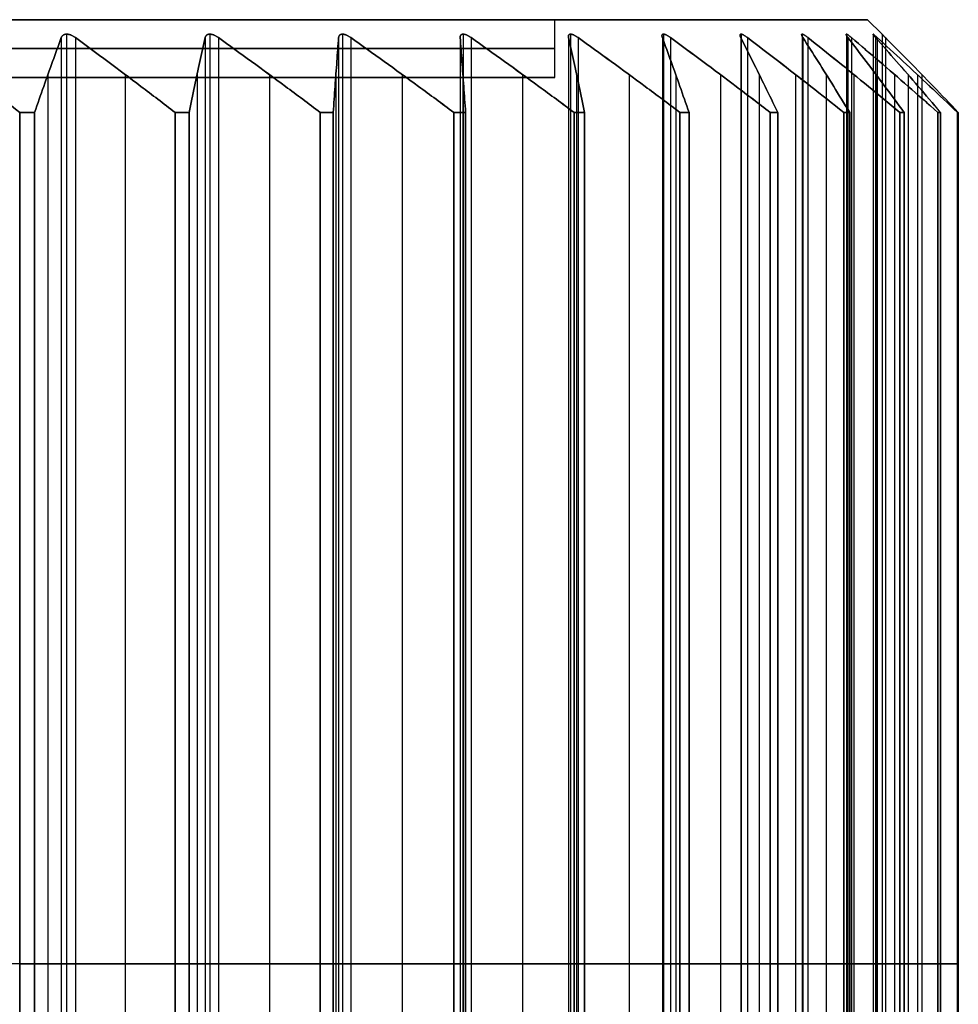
# Model space of a CAD drawing. Header units: centimetres. Extents: x -11.4 to 11.4, y -26.1 to 0.
# Tile 247 of 256: x 3.013 to 3.823, y -10.15 to -9.3. Entities that reach past the tile are written whole.
import ezdxf

# ---------------------------------------------------------------- set-up
doc = ezdxf.new("R2010")
doc.units = ezdxf.units.CM
doc.layers.add('Default', color=7, linetype='Continuous', true_color=0x000000)

msp = doc.modelspace()

# ---------------------------------------------------------------- linework, layer by layer
at = {"layer": 'Default'}
for p, q in [((3.745, -9.3), (3.475, -9.3)), ((3.475, -9.35), (3.475, -9.3)), ((3.745, -9.3), (3.75748, -9.31248)), ((3.05374, -9.31248, 1.21891), (3.05374, -10.91752, 1.21891)), ((3.05374, -9.31248, -1.21891), (3.05374, -10.91752, -1.21891)), ((3.1773, -9.31248, 1.13868), (3.1773, -10.91752, 1.13868)), ((3.1773, -9.31248, -1.13868), (3.1773, -10.91752, -1.13868)), ((3.29179, -9.31248, 1.04596), (3.29179, -10.91752, 1.04596)), ((3.29179, -9.31248, -1.04596), (3.29179, -10.91752, -1.04596)), ((3.39596, -9.31248, 0.94179), (3.39596, -10.91752, 0.94179)), ((3.39596, -9.31248, -0.94179), (3.39596, -10.91752, -0.94179)), ((3.48868, -9.31248, 0.8273), (3.48868, -10.91752, 0.8273)), ((3.48868, -9.31248, -0.8273), (3.48868, -10.91752, -0.8273)), ((3.56891, -9.31248, 0.70374), (3.56891, -10.91752, 0.70374)), ((3.56891, -9.31248, -0.70374), (3.56891, -10.91752, -0.70374)), ((3.6358, -9.31248, 0.57247), (3.6358, -10.91752, 0.57247)), ((3.6358, -9.31248, -0.57247), (3.6358, -10.91752, -0.57247)), ((3.68859, -9.31248, 0.43494), (3.68859, -10.91752, 0.43494)), ((3.68859, -9.31248, -0.43494), (3.68859, -10.91752, -0.43494)), ((3.72672, -9.31248, 0.29263), (3.72672, -10.91752, 0.29263)), ((3.72672, -9.31248, -0.29263), (3.72672, -10.91752, -0.29263)), ((3.74977, -9.31248, 0.14712), (3.74977, -10.91752, 0.14712)), ((3.74977, -9.31248, -0.14712), (3.74977, -10.91752, -0.14712)), ((3.75748, -9.31248), (3.75748, -10.91752)), ((3.03756, -9.34739, 1.26797), (3.03756, -10.88261, 1.26797)), ((3.03756, -9.34739, -1.26797), (3.03756, -10.88261, -1.26797)), ((3.10431, -9.34739, 1.22943), (3.10431, -10.88261, 1.22943)), ((3.10431, -9.34739, -1.22943), (3.10431, -10.88261, -1.22943)), ((3.16634, -9.34739, 1.18915), (3.16634, -10.88261, 1.18915)), ((3.16634, -9.34739, -1.18915), (3.16634, -10.88261, -1.18915)), ((3.22869, -9.34739, 1.14385), (3.22869, -10.88261, 1.14385)), ((3.22869, -9.34739, -1.14385), (3.22869, -10.88261, -1.14385)), ((3.28616, -9.34739, 1.09731), (3.28616, -10.88261, 1.09731)), ((3.28616, -9.34739, -1.09731), (3.28616, -10.88261, -1.09731)), ((3.34344, -9.34739, 1.04574), (3.34344, -10.88261, 1.04574)), ((3.34344, -9.34739, -1.04574), (3.34344, -10.88261, -1.04574)), ((3.39574, -9.34739, 0.99344), (3.39574, -10.88261, 0.99344)), ((3.39574, -9.34739, -0.99344), (3.39574, -10.88261, -0.99344)), ((3.44731, -9.34739, 0.93616), (3.44731, -10.88261, 0.93616)), ((3.44731, -9.34739, -0.93616), (3.44731, -10.88261, -0.93616)), ((3.49385, -9.34739, 0.87869), (3.49385, -10.88261, 0.87869)), ((3.49385, -9.34739, -0.87869), (3.49385, -10.88261, -0.87869)), ((3.53915, -9.34739, 0.81634), (3.53915, -10.88261, 0.81634)), ((3.53915, -9.34739, -0.81634), (3.53915, -10.88261, -0.81634)), ((3.57943, -9.34739, 0.75431), (3.57943, -10.88261, 0.75431)), ((3.57943, -9.34739, -0.75431), (3.57943, -10.88261, -0.75431)), ((3.61797, -9.34739, 0.68756), (3.61797, -10.88261, 0.68756)), ((3.61797, -9.34739, -0.68756), (3.61797, -10.88261, -0.68756)), ((3.65154, -9.34739, 0.62167), (3.65154, -10.88261, 0.62167)), ((3.65154, -9.34739, -0.62167), (3.65154, -10.88261, -0.62167)), ((3.68289, -9.34739, 0.55126), (3.68289, -10.88261, 0.55126)), ((3.68289, -9.34739, -0.55126), (3.68289, -10.88261, -0.55126)), ((3.7094, -9.34739, 0.48221), (3.7094, -10.88261, 0.48221)), ((3.7094, -9.34739, -0.48221), (3.7094, -10.88261, -0.48221)), ((3.73321, -9.34739, 0.40891), (3.73321, -10.88261, 0.40891)), ((3.73321, -9.34739, -0.40891), (3.73321, -10.88261, -0.40891)), ((3.75235, -9.34739, 0.33748), (3.75235, -10.88261, 0.33748)), ((3.75235, -9.34739, -0.33748), (3.75235, -10.88261, -0.33748)), ((3.76838, -9.34739, 0.26209), (3.76838, -10.88261, 0.26209)), ((3.76838, -9.34739, -0.26209), (3.76838, -10.88261, -0.26209)), ((3.77995, -9.34739, 0.18904), (3.77995, -10.88261, 0.18904)), ((3.77995, -9.34739, -0.18904), (3.77995, -10.88261, -0.18904)), ((3.788, -9.34739, 0.11239), (3.788, -10.88261, 0.11239)), ((3.788, -9.34739, -0.11239), (3.788, -10.88261, -0.11239)), ((3.79187, -9.34739, 0.03854), (3.79187, -10.88261, 0.03854)), ((3.79187, -9.34739, -0.03854), (3.79187, -10.88261, -0.03854)), ((3.475, -9.35), (2.99, -9.35)), ((3.01321, -10.115, -1.31749), (2.93012, -10.115, -1.2856)), ((3.02605, -10.115, 1.31095), (3.04908, -10.115, 1.22499)), ((3.04908, -10.115, -1.22499), (3.02605, -10.115, -1.31095)), ((3.06133, -10.115, 1.21791), (3.14729, -10.115, 1.24095)), ((3.14729, -10.115, -1.24095), (3.06133, -10.115, -1.21791)), ((3.15938, -10.115, 1.2331), (3.1733, -10.115, 1.1452)), ((3.1733, -10.115, -1.1452), (3.15938, -10.115, -1.2331)), ((3.18474, -10.115, 1.13689), (3.27264, -10.115, 1.15081)), ((3.27264, -10.115, -1.15081), (3.18474, -10.115, -1.13689)), ((3.28384, -10.115, 1.14174), (3.28849, -10.115, 1.05287)), ((3.28849, -10.115, -1.05287), (3.28384, -10.115, -1.14174)), ((3.299, -10.115, 1.04341), (3.38788, -10.115, 1.04806)), ((3.38788, -10.115, -1.04806), (3.299, -10.115, -1.04341)), ((3.39806, -10.115, 1.03788), (3.39341, -10.115, 0.949)), ((3.39341, -10.115, -0.949), (3.39806, -10.115, -1.03788)), ((3.40287, -10.115, 0.93849), (3.49174, -10.115, 0.93384)), ((3.49174, -10.115, -0.93384), (3.40287, -10.115, -0.93849)), ((3.50081, -10.115, 0.92264), (3.48689, -10.115, 0.83474)), ((3.48689, -10.115, -0.83474), (3.50081, -10.115, -0.92264)), ((3.4952, -10.115, 0.8233), (3.5831, -10.115, 0.80938)), ((3.5831, -10.115, -0.80938), (3.4952, -10.115, -0.8233)), ((3.59095, -10.115, 0.79729), (3.56791, -10.115, 0.71133)), ((3.56791, -10.115, -0.71133), (3.59095, -10.115, -0.79729)), ((3.57499, -10.115, 0.69908), (3.66095, -10.115, 0.67605)), ((3.66095, -10.115, -0.67605), (3.57499, -10.115, -0.69908)), ((3.66749, -10.115, 0.66321), (3.6356, -10.115, 0.58012)), ((3.6356, -10.115, -0.58012), (3.66749, -10.115, -0.66321)), ((3.64135, -10.115, 0.56721), (3.72443, -10.115, 0.53531)), ((3.72443, -10.115, -0.53531), (3.64135, -10.115, -0.56721)), ((3.7296, -10.115, 0.52186), (3.68919, -10.115, 0.44257)), ((3.68919, -10.115, -0.44257), (3.7296, -10.115, -0.52186)), ((3.69356, -10.115, 0.42912), (3.77286, -10.115, 0.38871)), ((3.77286, -10.115, -0.38871), (3.69356, -10.115, -0.42912)), ((3.77659, -10.115, 0.37479), (3.72812, -10.115, 0.30016)), ((3.72812, -10.115, -0.30016), (3.77659, -10.115, -0.37479)), ((3.73106, -10.115, 0.28632), (3.8057, -10.115, 0.23785)), ((3.8057, -10.115, -0.23785), (3.73106, -10.115, -0.28632)), ((3.80795, -10.115, 0.22362), (3.75194, -10.115, 0.15446)), ((3.75194, -10.115, -0.15446), (3.80795, -10.115, -0.22362)), ((3.75342, -10.115, 0.1404), (3.82258, -10.115, 0.08439)), ((3.82258, -10.115, -0.08439), (3.75342, -10.115, -0.1404)), ((3.82334, -10.115, 0.07), (3.76041, -10.115, 0.00707)), ((3.76041, -10.115, -0.00707), (3.82334, -10.115, -0.07))]:
    msp.add_line(p, q, dxfattribs=at)
at = {"layer": 'Default', "extrusion": (0, -1, 0)}
for centre, radius, start, end in [((2.35, 0, 9.3), 1.395, 270, 90), ((2.35, 0, 9.3), 1.125, 270, 90), ((3.05874, 1.22757, 10.115), 0.01, 195, 285), ((3.05874, -1.22757, 10.115), 0.01, 75, 165), ((3.18317, 1.14677, 10.115), 0.01, 189, 279), ((3.18317, -1.14677, 10.115), 0.01, 81, 171), ((3.29848, 1.05339, 10.115), 0.01, 183, 273), ((3.29848, -1.05339, 10.115), 0.01, 87, 177), ((3.40339, 0.94848, 10.115), 0.01, 177, 267), ((3.40339, -0.94848, 10.115), 0.01, 93, 183), ((3.49677, 0.83317, 10.115), 0.01, 171, 261), ((3.49677, -0.83317, 10.115), 0.01, 99, 189), ((3.57757, 0.70874, 10.115), 0.01, 165, 255), ((3.57757, -0.70874, 10.115), 0.01, 105, 195), ((3.64493, 0.57654, 10.115), 0.01, 159, 249), ((3.64493, -0.57654, 10.115), 0.01, 111, 201), ((3.6981, 0.43803, 10.115), 0.01, 153, 243), ((3.6981, -0.43803, 10.115), 0.01, 117, 207), ((3.7365, 0.29471, 10.115), 0.01, 147, 237), ((3.7365, -0.29471, 10.115), 0.01, 123, 213), ((3.75972, 0.14817, 10.115), 0.01, 141, 231), ((3.75972, -0.14817, 10.115), 0.01, 129, 219), ((3.76748, 0, 10.115), 0.01, 135, 225)]:
    msp.add_arc(centre, radius, start, end, dxfattribs=at)
at = {"layer": 'Default', "extrusion": (0, 1, 0)}
for centre, radius, start, end in [((-2.35, 0, -9.325), 1.125, 90, 270), ((-2.35, 0, -9.35), 1.125, 90, 270), ((-2.35, 0, -9.38), 1.475, 242.72014, 243.27986), ((-2.35, 0, -9.38), 1.475, 116.72014, 117.27986), ((-2.35, 0, -9.38), 1.475, 236.72014, 237.27986), ((-2.35, 0, -9.38), 1.475, 122.72014, 123.27986), ((-2.35, 0, -9.38), 1.475, 230.72014, 231.27986), ((-2.35, 0, -9.38), 1.475, 128.72014, 129.27986), ((-2.35, 0, -9.38), 1.475, 224.72014, 225.27986), ((-2.35, 0, -9.38), 1.475, 134.72014, 135.27986), ((-2.35, 0, -9.38), 1.475, 218.72014, 219.27986), ((-2.35, 0, -9.38), 1.475, 140.72014, 141.27986), ((-2.35, 0, -9.38), 1.475, 212.72014, 213.27986), ((-2.35, 0, -9.38), 1.475, 146.72014, 147.27986), ((-2.35, 0, -9.38), 1.475, 206.72014, 207.27986), ((-2.35, 0, -9.38), 1.475, 152.72014, 153.27986), ((-2.35, 0, -9.38), 1.475, 200.72014, 201.27986), ((-2.35, 0, -9.38), 1.475, 158.72014, 159.27986), ((-2.35, 0, -9.38), 1.475, 194.72014, 195.27986), ((-2.35, 0, -9.38), 1.475, 164.72014, 165.27986), ((-2.35, 0, -9.38), 1.475, 188.72014, 189.27986), ((-2.35, 0, -9.38), 1.475, 170.72014, 171.27986), ((-2.35, 0, -9.38), 1.475, 182.72014, 183.27986), ((-2.35, 0, -9.38), 1.475, 176.72014, 177.27986), ((-2.35, 0, -10.115), 1.475, 116.72014, 117.27986), ((-2.35, 0, -10.115), 1.475, 242.72014, 243.27986), ((-2.35, 0, -10.115), 1.475, 122.72014, 123.27986), ((-2.35, 0, -10.115), 1.475, 236.72014, 237.27986), ((-2.35, 0, -10.115), 1.475, 128.72014, 129.27986), ((-2.35, 0, -10.115), 1.475, 230.72014, 231.27986), ((-2.35, 0, -10.115), 1.475, 134.72014, 135.27986), ((-2.35, 0, -10.115), 1.475, 224.72014, 225.27986), ((-2.35, 0, -10.115), 1.475, 140.72014, 141.27986), ((-2.35, 0, -10.115), 1.475, 218.72014, 219.27986), ((-2.35, 0, -10.115), 1.475, 146.72014, 147.27986), ((-2.35, 0, -10.115), 1.475, 212.72014, 213.27986), ((-2.35, 0, -10.115), 1.475, 152.72014, 153.27986), ((-2.35, 0, -10.115), 1.475, 206.72014, 207.27986), ((-2.35, 0, -10.115), 1.475, 158.72014, 159.27986), ((-2.35, 0, -10.115), 1.475, 200.72014, 201.27986), ((-2.35, 0, -10.115), 1.475, 164.72014, 165.27986), ((-2.35, 0, -10.115), 1.475, 194.72014, 195.27986), ((-2.35, 0, -10.115), 1.475, 170.72014, 171.27986), ((-2.35, 0, -10.115), 1.475, 188.72014, 189.27986), ((-2.35, 0, -10.115), 1.475, 176.72014, 177.27986), ((-2.35, 0, -10.115), 1.475, 182.72014, 183.27986)]:
    msp.add_arc(centre, radius, start, end, dxfattribs=at)
at = {"layer": 'Default'}
for points, degree in [([(2.93012, -9.31543, 1.2856), (2.93899, -9.32218, 1.289), (2.95697, -9.33596, 1.2959), (2.98463, -9.35745, 1.30652), (3.0036, -9.37238, 1.3138), (3.01321, -9.38, 1.31749)], 3), ([(3.01321, -9.38, -1.31749), (3.0036, -9.37239, -1.3138), (2.98464, -9.35746, -1.30652), (2.95698, -9.33597, -1.29591), (2.939, -9.32218, -1.289), (2.93012, -9.31543, -1.2856)], 3), ([(3.02605, -9.38, 1.31095), (3.02871, -9.37239, 1.30101), (3.03397, -9.35746, 1.28139), (3.04163, -9.33597, 1.25277), (3.04662, -9.32218, 1.23417), (3.04908, -9.31543, 1.22499)], 3), ([(3.04908, -9.31543, -1.22499), (3.04662, -9.32218, -1.23416), (3.04164, -9.33596, -1.25276), (3.03397, -9.35745, -1.28138), (3.02871, -9.37238, -1.30101), (3.02605, -9.38, -1.31095)], 3), ([(3.04908, -9.31543, 1.22499), (3.04918, -9.31516, 1.22463), (3.0494, -9.31468, 1.22394), (3.04984, -9.31406, 1.22297), (3.05035, -9.31355, 1.2221), (3.05092, -9.31316, 1.22132), (3.05155, -9.31285, 1.2206), (3.05224, -9.31263, 1.21996), (3.05297, -9.31251, 1.21939), (3.05374, -9.31247, 1.2189), (3.05454, -9.31251, 1.21848), (3.0554, -9.31263, 1.21813), (3.0563, -9.31285, 1.21786), (3.05723, -9.31316, 1.21767), (3.05819, -9.31355, 1.21757), (3.0592, -9.31406, 1.21757), (3.06025, -9.31467, 1.21767), (3.06097, -9.31516, 1.21782), (3.06133, -9.31543, 1.21791)], 3), ([(3.06133, -9.31543, -1.21791), (3.06097, -9.31516, -1.21782), (3.06026, -9.31468, -1.21767), (3.05921, -9.31406, -1.21757), (3.05819, -9.31355, -1.21757), (3.05723, -9.31316, -1.21767), (3.0563, -9.31285, -1.21786), (3.05539, -9.31263, -1.21814), (3.05454, -9.31251, -1.21849), (3.05373, -9.31247, -1.2189), (3.05297, -9.31251, -1.21939), (3.05224, -9.31263, -1.21996), (3.05155, -9.31285, -1.2206), (3.05092, -9.31316, -1.22132), (3.05035, -9.31355, -1.2221), (3.04984, -9.31406, -1.22297), (3.04941, -9.31467, -1.22393), (3.04918, -9.31516, -1.22463), (3.04908, -9.31543, -1.22499)], 3), ([(3.04908, -9.31543, 1.22499), (3.04908, -10.115, 1.22499), (3.04908, -10.91457, 1.22499)], 2), ([(3.04908, -9.31543, -1.22499), (3.04908, -10.115, -1.22499), (3.04908, -10.91457, -1.22499)], 2), ([(3.06133, -9.31543, 1.21791), (3.06133, -10.115, 1.21791), (3.06133, -10.91457, 1.21791)], 2), ([(3.06133, -9.31543, 1.21791), (3.0705, -9.32218, 1.22037), (3.08911, -9.33596, 1.22536), (3.11772, -9.35745, 1.23303), (3.13735, -9.37238, 1.23828), (3.14729, -9.38, 1.24095)], 3), ([(3.14729, -9.38, -1.24095), (3.13735, -9.37239, -1.23829), (3.11773, -9.35746, -1.23303), (3.08912, -9.33597, -1.22536), (3.07051, -9.32218, -1.22037), (3.06133, -9.31543, -1.21791)], 3), ([(3.06133, -9.31543, -1.21791), (3.06133, -10.115, -1.21791), (3.06133, -10.91457, -1.21791)], 2), ([(3.15938, -9.38, 1.2331), (3.16098, -9.37239, 1.22294), (3.16416, -9.35746, 1.20288), (3.1688, -9.33597, 1.17362), (3.17181, -9.32218, 1.15459), (3.1733, -9.31543, 1.1452)], 3), ([(3.1733, -9.31543, -1.1452), (3.17181, -9.32218, -1.15458), (3.1688, -9.33596, -1.1736), (3.16416, -9.35745, -1.20287), (3.16099, -9.37238, -1.22293), (3.15938, -9.38, -1.2331)], 3), ([(3.1733, -9.31543, 1.1452), (3.17336, -9.31516, 1.14484), (3.17351, -9.31468, 1.14412), (3.17384, -9.31406, 1.14312), (3.17426, -9.31355, 1.1422), (3.17474, -9.31316, 1.14136), (3.1753, -9.31285, 1.14058), (3.17591, -9.31263, 1.13987), (3.17658, -9.31251, 1.13923), (3.17729, -9.31247, 1.13866), (3.17805, -9.31251, 1.13816), (3.17886, -9.31263, 1.13773), (3.17973, -9.31285, 1.13736), (3.18064, -9.31316, 1.13708), (3.18158, -9.31355, 1.13688), (3.18259, -9.31406, 1.13676), (3.18364, -9.31467, 1.13676), (3.18437, -9.31516, 1.13683), (3.18474, -9.31543, 1.13689)], 3), ([(3.18474, -9.31543, -1.13689), (3.18437, -9.31516, -1.13683), (3.18365, -9.31468, -1.13676), (3.18259, -9.31406, -1.13676), (3.18159, -9.31355, -1.13688), (3.18064, -9.31316, -1.13708), (3.17973, -9.31285, -1.13736), (3.17886, -9.31263, -1.13773), (3.17804, -9.31251, -1.13817), (3.17728, -9.31247, -1.13867), (3.17658, -9.31251, -1.13923), (3.17591, -9.31263, -1.13987), (3.1753, -9.31285, -1.14058), (3.17474, -9.31316, -1.14136), (3.17426, -9.31355, -1.1422), (3.17384, -9.31406, -1.14312), (3.17351, -9.31467, -1.14412), (3.17336, -9.31516, -1.14483), (3.1733, -9.31543, -1.1452)], 3), ([(3.1733, -9.31543, 1.1452), (3.1733, -10.115, 1.1452), (3.1733, -10.91457, 1.1452)], 2), ([(3.1733, -9.31543, -1.1452), (3.1733, -10.115, -1.1452), (3.1733, -10.91457, -1.1452)], 2), ([(3.18474, -9.31543, 1.13689), (3.18474, -10.115, 1.13689), (3.18474, -10.91457, 1.13689)], 2), ([(3.18474, -9.31543, 1.13689), (3.19412, -9.32218, 1.13837), (3.21314, -9.33596, 1.14139), (3.2424, -9.35745, 1.14602), (3.26247, -9.37238, 1.1492), (3.27264, -9.38, 1.15081)], 3), ([(3.27264, -9.38, -1.15081), (3.26248, -9.37239, -1.1492), (3.24242, -9.35746, -1.14602), (3.21315, -9.33597, -1.14139), (3.19413, -9.32218, -1.13838), (3.18474, -9.31543, -1.13689)], 3), ([(3.18474, -9.31543, -1.13689), (3.18474, -10.115, -1.13689), (3.18474, -10.91457, -1.13689)], 2), ([(3.28384, -9.38, 1.14174), (3.28437, -9.37239, 1.13147), (3.28544, -9.35746, 1.11119), (3.28699, -9.33597, 1.0816), (3.288, -9.32218, 1.06236), (3.28849, -9.31543, 1.05287)], 3), ([(3.28849, -9.31543, -1.05287), (3.288, -9.32218, -1.06236), (3.28699, -9.33596, -1.08159), (3.28544, -9.35745, -1.11117), (3.28437, -9.37238, -1.13146), (3.28384, -9.38, -1.14174)], 3), ([(3.28849, -9.31543, 1.05287), (3.28851, -9.31516, 1.0525), (3.28859, -9.31468, 1.05178), (3.28882, -9.31406, 1.05074), (3.28914, -9.31355, 1.04978), (3.28953, -9.31316, 1.0489), (3.29, -9.31285, 1.04807), (3.29054, -9.31263, 1.04729), (3.29114, -9.31251, 1.04659), (3.29178, -9.31247, 1.04595), (3.29248, -9.31251, 1.04537), (3.29325, -9.31263, 1.04486), (3.29407, -9.31285, 1.0444), (3.29494, -9.31316, 1.04402), (3.29586, -9.31355, 1.04372), (3.29685, -9.31406, 1.04351), (3.2979, -9.31467, 1.04339), (3.29863, -9.31516, 1.04339), (3.299, -9.31543, 1.04341)], 3), ([(3.299, -9.31543, -1.04341), (3.29863, -9.31516, -1.04339), (3.2979, -9.31468, -1.04339), (3.29686, -9.31406, -1.04351), (3.29587, -9.31355, -1.04372), (3.29494, -9.31316, -1.04402), (3.29407, -9.31285, -1.0444), (3.29324, -9.31263, -1.04486), (3.29248, -9.31251, -1.04538), (3.29177, -9.31247, -1.04596), (3.29113, -9.31251, -1.04659), (3.29054, -9.31263, -1.0473), (3.29, -9.31285, -1.04807), (3.28953, -9.31316, -1.0489), (3.28914, -9.31355, -1.04978), (3.28882, -9.31406, -1.05074), (3.28859, -9.31467, -1.05177), (3.28851, -9.31516, -1.0525), (3.28849, -9.31543, -1.05287)], 3), ([(3.28849, -9.31543, 1.05287), (3.28849, -10.115, 1.05287), (3.28849, -10.91457, 1.05287)], 2), ([(3.28849, -9.31543, -1.05287), (3.28849, -10.115, -1.05287), (3.28849, -10.91457, -1.05287)], 2), ([(3.299, -9.31543, 1.04341), (3.299, -10.115, 1.04341), (3.299, -10.91457, 1.04341)], 2), ([(3.299, -9.31543, 1.04341), (3.30849, -9.32218, 1.0439), (3.32772, -9.33596, 1.04491), (3.35731, -9.35745, 1.04646), (3.3776, -9.37238, 1.04753), (3.38788, -9.38, 1.04806)], 3), ([(3.38788, -9.38, -1.04806), (3.3776, -9.37239, -1.04753), (3.35732, -9.35746, -1.04646), (3.32773, -9.33597, -1.04491), (3.30849, -9.32218, -1.0439), (3.299, -9.31543, -1.04341)], 3), ([(3.299, -9.31543, -1.04341), (3.299, -10.115, -1.04341), (3.299, -10.91457, -1.04341)], 2), ([(3.39341, -9.31543, 0.949), (3.39339, -9.31516, 0.94863), (3.39339, -9.31468, 0.9479), (3.39351, -9.31406, 0.94686), (3.39372, -9.31355, 0.94587), (3.39402, -9.31316, 0.94494), (3.3944, -9.31285, 0.94407), (3.39486, -9.31263, 0.94324), (3.39538, -9.31251, 0.94248), (3.39596, -9.31247, 0.94177), (3.39659, -9.31251, 0.94113), (3.3973, -9.31263, 0.94054), (3.39807, -9.31285, 0.94), (3.3989, -9.31316, 0.93953), (3.39978, -9.31355, 0.93914), (3.40074, -9.31406, 0.93882), (3.40177, -9.31467, 0.93859), (3.4025, -9.31516, 0.93851), (3.40287, -9.31543, 0.93849)], 3), ([(3.40287, -9.31543, -0.93849), (3.4025, -9.31516, -0.93851), (3.40178, -9.31468, -0.93859), (3.40074, -9.31406, -0.93882), (3.39978, -9.31355, -0.93914), (3.3989, -9.31316, -0.93953), (3.39807, -9.31285, -0.94), (3.39729, -9.31263, -0.94054), (3.39659, -9.31251, -0.94114), (3.39595, -9.31247, -0.94178), (3.39537, -9.31251, -0.94248), (3.39486, -9.31263, -0.94325), (3.3944, -9.31285, -0.94407), (3.39402, -9.31316, -0.94494), (3.39372, -9.31355, -0.94586), (3.39351, -9.31406, -0.94685), (3.39339, -9.31467, -0.9479), (3.39339, -9.31516, -0.94863), (3.39341, -9.31543, -0.949)], 3), ([(3.39806, -9.38, 1.03788), (3.39753, -9.37239, 1.0276), (3.39646, -9.35746, 1.00732), (3.39491, -9.33597, 0.97773), (3.3939, -9.32218, 0.95849), (3.39341, -9.31543, 0.949)], 3), ([(3.39341, -9.31543, 0.949), (3.39341, -10.115, 0.949), (3.39341, -10.91457, 0.949)], 2), ([(3.39341, -9.31543, -0.949), (3.39341, -10.115, -0.949), (3.39341, -10.91457, -0.949)], 2), ([(3.39341, -9.31543, -0.949), (3.3939, -9.32218, -0.95849), (3.39491, -9.33596, -0.97772), (3.39646, -9.35745, -1.00731), (3.39753, -9.37238, -1.0276), (3.39806, -9.38, -1.03788)], 3), ([(3.40287, -9.31543, 0.93849), (3.40287, -10.115, 0.93849), (3.40287, -10.91457, 0.93849)], 2), ([(3.40287, -9.31543, 0.93849), (3.41236, -9.32218, 0.938), (3.43159, -9.33596, 0.93699), (3.46117, -9.35745, 0.93544), (3.48146, -9.37238, 0.93437), (3.49174, -9.38, 0.93384)], 3), ([(3.49174, -9.38, -0.93384), (3.48147, -9.37239, -0.93437), (3.46119, -9.35746, -0.93544), (3.4316, -9.33597, -0.93699), (3.41236, -9.32218, -0.938), (3.40287, -9.31543, -0.93849)], 3), ([(3.40287, -9.31543, -0.93849), (3.40287, -10.115, -0.93849), (3.40287, -10.91457, -0.93849)], 2), ([(3.48689, -9.31543, 0.83474), (3.48683, -9.31516, 0.83437), (3.48676, -9.31468, 0.83365), (3.48676, -9.31406, 0.83259), (3.48688, -9.31355, 0.83159), (3.48708, -9.31316, 0.83064), (3.48736, -9.31285, 0.82973), (3.48773, -9.31263, 0.82886), (3.48817, -9.31251, 0.82804), (3.48867, -9.31247, 0.82728), (3.48923, -9.31251, 0.82658), (3.48987, -9.31263, 0.82591), (3.49058, -9.31285, 0.8253), (3.49136, -9.31316, 0.82474), (3.4922, -9.31355, 0.82426), (3.49312, -9.31406, 0.82384), (3.49412, -9.31467, 0.82351), (3.49483, -9.31516, 0.82336), (3.4952, -9.31543, 0.8233)], 3), ([(3.4952, -9.31543, -0.8233), (3.49484, -9.31516, -0.82336), (3.49412, -9.31468, -0.82351), (3.49312, -9.31406, -0.82384), (3.4922, -9.31355, -0.82426), (3.49136, -9.31316, -0.82474), (3.49058, -9.31285, -0.8253), (3.48987, -9.31263, -0.82591), (3.48923, -9.31251, -0.82658), (3.48866, -9.31247, -0.82729), (3.48816, -9.31251, -0.82805), (3.48773, -9.31263, -0.82886), (3.48736, -9.31285, -0.82973), (3.48708, -9.31316, -0.83064), (3.48688, -9.31355, -0.83158), (3.48676, -9.31406, -0.83259), (3.48676, -9.31467, -0.83364), (3.48683, -9.31516, -0.83437), (3.48689, -9.31543, -0.83474)], 3), ([(3.50081, -9.38, 0.92264), (3.4992, -9.37239, 0.91248), (3.49602, -9.35746, 0.89242), (3.49139, -9.33597, 0.86315), (3.48838, -9.32218, 0.84413), (3.48689, -9.31543, 0.83474)], 3), ([(3.48689, -9.31543, 0.83474), (3.48689, -10.115, 0.83474), (3.48689, -10.91457, 0.83474)], 2), ([(3.48689, -9.31543, -0.83474), (3.48689, -10.115, -0.83474), (3.48689, -10.91457, -0.83474)], 2), ([(3.48689, -9.31543, -0.83474), (3.48837, -9.32218, -0.84412), (3.49139, -9.33596, -0.86314), (3.49602, -9.35745, -0.8924), (3.4992, -9.37238, -0.91247), (3.50081, -9.38, -0.92264)], 3), ([(3.4952, -9.31543, 0.8233), (3.4952, -10.115, 0.8233), (3.4952, -10.91457, 0.8233)], 2), ([(3.4952, -9.31543, 0.8233), (3.50458, -9.32218, 0.82181), (3.5236, -9.33596, 0.8188), (3.55287, -9.35745, 0.81416), (3.57293, -9.37238, 0.81099), (3.5831, -9.38, 0.80938)], 3), ([(3.5831, -9.38, -0.80938), (3.57294, -9.37239, -0.81098), (3.55288, -9.35746, -0.81416), (3.52362, -9.33597, -0.8188), (3.50459, -9.32218, -0.82181), (3.4952, -9.31543, -0.8233)], 3), ([(3.4952, -9.31543, -0.8233), (3.4952, -10.115, -0.8233), (3.4952, -10.91457, -0.8233)], 2), ([(3.56791, -9.31543, 0.71133), (3.56782, -9.31516, 0.71097), (3.56767, -9.31468, 0.71026), (3.56757, -9.31406, 0.70921), (3.56757, -9.31355, 0.70819), (3.56767, -9.31316, 0.70723), (3.56786, -9.31285, 0.7063), (3.56814, -9.31263, 0.70539), (3.56849, -9.31251, 0.70454), (3.5689, -9.31247, 0.70373), (3.56939, -9.31251, 0.70297), (3.56996, -9.31263, 0.70224), (3.5706, -9.31285, 0.70155), (3.57132, -9.31316, 0.70092), (3.5721, -9.31355, 0.70035), (3.57297, -9.31406, 0.69984), (3.57393, -9.31467, 0.69941), (3.57463, -9.31516, 0.69918), (3.57499, -9.31543, 0.69908)], 3), ([(3.57499, -9.31543, -0.69908), (3.57463, -9.31516, -0.69918), (3.57394, -9.31468, -0.6994), (3.57297, -9.31406, -0.69984), (3.5721, -9.31355, -0.70035), (3.57132, -9.31316, -0.70092), (3.5706, -9.31285, -0.70155), (3.56996, -9.31263, -0.70224), (3.56939, -9.31251, -0.70297), (3.5689, -9.31247, -0.70374), (3.56848, -9.31251, -0.70454), (3.56813, -9.31263, -0.7054), (3.56786, -9.31285, -0.7063), (3.56767, -9.31316, -0.70723), (3.56757, -9.31355, -0.70819), (3.56757, -9.31406, -0.7092), (3.56767, -9.31467, -0.71025), (3.56782, -9.31516, -0.71097), (3.56791, -9.31543, -0.71133)], 3), ([(3.59095, -9.38, 0.79729), (3.58829, -9.37239, 0.78735), (3.58303, -9.35746, 0.76773), (3.57536, -9.33597, 0.73912), (3.57037, -9.32218, 0.72051), (3.56791, -9.31543, 0.71133)], 3), ([(3.56791, -9.31543, 0.71133), (3.56791, -10.115, 0.71133), (3.56791, -10.91457, 0.71133)], 2), ([(3.56791, -9.31543, -0.71133), (3.56791, -10.115, -0.71133), (3.56791, -10.91457, -0.71133)], 2), ([(3.56791, -9.31543, -0.71133), (3.57037, -9.32218, -0.7205), (3.57536, -9.33596, -0.73911), (3.58303, -9.35745, -0.76772), (3.58828, -9.37238, -0.78735), (3.59095, -9.38, -0.79729)], 3), ([(3.57499, -9.31543, 0.69908), (3.57499, -10.115, 0.69908), (3.57499, -10.91457, 0.69908)], 2), ([(3.57499, -9.31543, 0.69908), (3.58416, -9.32218, 0.69662), (3.60276, -9.33596, 0.69164), (3.63138, -9.35745, 0.68397), (3.65101, -9.37238, 0.67871), (3.66095, -9.38, 0.67605)], 3), ([(3.66095, -9.38, -0.67605), (3.65101, -9.37239, -0.67871), (3.63139, -9.35746, -0.68397), (3.60277, -9.33597, -0.69163), (3.58417, -9.32218, -0.69662), (3.57499, -9.31543, -0.69908)], 3), ([(3.57499, -9.31543, -0.69908), (3.57499, -10.115, -0.69908), (3.57499, -10.91457, -0.69908)], 2), ([(3.6356, -9.31543, 0.58012), (3.63546, -9.31516, 0.57978), (3.63524, -9.31468, 0.57908), (3.63503, -9.31406, 0.57805), (3.63493, -9.31355, 0.57704), (3.63493, -9.31316, 0.57607), (3.63502, -9.31285, 0.57513), (3.6352, -9.31263, 0.5742), (3.63545, -9.31251, 0.57331), (3.63579, -9.31247, 0.57246), (3.63619, -9.31251, 0.57165), (3.63668, -9.31263, 0.57087), (3.63725, -9.31285, 0.57012), (3.63789, -9.31316, 0.56942), (3.63861, -9.31355, 0.56877), (3.63943, -9.31406, 0.56817), (3.64034, -9.31467, 0.56764), (3.641, -9.31516, 0.56734), (3.64135, -9.31543, 0.56721)], 3), ([(3.64135, -9.31543, -0.56721), (3.641, -9.31516, -0.56734), (3.64034, -9.31468, -0.56764), (3.63943, -9.31406, -0.56817), (3.63861, -9.31355, -0.56877), (3.63789, -9.31316, -0.56942), (3.63725, -9.31285, -0.57012), (3.63668, -9.31263, -0.57087), (3.63619, -9.31251, -0.57166), (3.63578, -9.31247, -0.57247), (3.63545, -9.31251, -0.57332), (3.6352, -9.31263, -0.5742), (3.63502, -9.31285, -0.57512), (3.63493, -9.31316, -0.57607), (3.63493, -9.31355, -0.57704), (3.63503, -9.31406, -0.57805), (3.63524, -9.31467, -0.57908), (3.63546, -9.31516, -0.57978), (3.6356, -9.31543, -0.58012)], 3), ([(3.66749, -9.38, 0.66321), (3.6638, -9.37239, 0.6536), (3.65652, -9.35746, 0.63464), (3.64591, -9.33597, 0.60698), (3.639, -9.32218, 0.589), (3.6356, -9.31543, 0.58012)], 3), ([(3.6356, -9.31543, 0.58012), (3.6356, -10.115, 0.58012), (3.6356, -10.91457, 0.58012)], 2), ([(3.6356, -9.31543, -0.58012), (3.6356, -10.115, -0.58012), (3.6356, -10.91457, -0.58012)], 2), ([(3.6356, -9.31543, -0.58012), (3.639, -9.32218, -0.58899), (3.6459, -9.33596, -0.60697), (3.65652, -9.35745, -0.63463), (3.6638, -9.37238, -0.6536), (3.66749, -9.38, -0.66321)], 3), ([(3.64135, -9.31543, 0.56721), (3.64135, -10.115, 0.56721), (3.64135, -10.91457, 0.56721)], 2), ([(3.64135, -9.31543, 0.56721), (3.65022, -9.32218, 0.5638), (3.6682, -9.33596, 0.5569), (3.69585, -9.35745, 0.54628), (3.71482, -9.37238, 0.539), (3.72443, -9.38, 0.53531)], 3), ([(3.72443, -9.38, -0.53531), (3.71483, -9.37239, -0.539), (3.69587, -9.35746, -0.54628), (3.66821, -9.33597, -0.5569), (3.65022, -9.32218, -0.5638), (3.64135, -9.31543, -0.56721)], 3), ([(3.64135, -9.31543, -0.56721), (3.64135, -10.115, -0.56721), (3.64135, -10.91457, -0.56721)], 2), ([(3.68919, -9.31543, 0.44257), (3.68903, -9.31516, 0.44224), (3.68873, -9.31468, 0.44157), (3.68841, -9.31406, 0.44056), (3.68821, -9.31355, 0.43957), (3.68811, -9.31316, 0.43861), (3.6881, -9.31285, 0.43765), (3.68818, -9.31263, 0.43671), (3.68834, -9.31251, 0.4358), (3.68858, -9.31247, 0.43493), (3.6889, -9.31251, 0.43408), (3.6893, -9.31263, 0.43325), (3.68979, -9.31285, 0.43244), (3.69036, -9.31316, 0.43168), (3.691, -9.31355, 0.43096), (3.69175, -9.31406, 0.43028), (3.6926, -9.31467, 0.42965), (3.69323, -9.31516, 0.42928), (3.69356, -9.31543, 0.42912)], 3), ([(3.69356, -9.31543, -0.42912), (3.69323, -9.31516, -0.42928), (3.6926, -9.31468, -0.42965), (3.69175, -9.31406, -0.43028), (3.69101, -9.31355, -0.43096), (3.69036, -9.31316, -0.43168), (3.68979, -9.31285, -0.43244), (3.6893, -9.31263, -0.43325), (3.6889, -9.31251, -0.43409), (3.68858, -9.31247, -0.43494), (3.68834, -9.31251, -0.43581), (3.68818, -9.31263, -0.43672), (3.6881, -9.31285, -0.43765), (3.68811, -9.31316, -0.43861), (3.68821, -9.31355, -0.43957), (3.68841, -9.31406, -0.44056), (3.68873, -9.31467, -0.44157), (3.68903, -9.31516, -0.44223), (3.68919, -9.31543, -0.44257)], 3), ([(3.7296, -9.38, 0.52186), (3.72493, -9.37239, 0.51269), (3.7157, -9.35746, 0.4946), (3.70225, -9.33597, 0.4682), (3.69351, -9.32218, 0.45103), (3.68919, -9.31543, 0.44257)], 3), ([(3.68919, -9.31543, 0.44257), (3.68919, -10.115, 0.44257), (3.68919, -10.91457, 0.44257)], 2), ([(3.68919, -9.31543, -0.44257), (3.68919, -10.115, -0.44257), (3.68919, -10.91457, -0.44257)], 2), ([(3.68919, -9.31543, -0.44257), (3.69351, -9.32218, -0.45103), (3.70225, -9.33596, -0.46819), (3.7157, -9.35745, -0.49459), (3.72492, -9.37238, -0.51269), (3.7296, -9.38, -0.52186)], 3), ([(3.69356, -9.31543, 0.42912), (3.69356, -10.115, 0.42912), (3.69356, -10.91457, 0.42912)], 2), ([(3.69356, -9.31543, 0.42912), (3.70203, -9.32218, 0.4248), (3.71919, -9.33596, 0.41606), (3.74558, -9.35745, 0.40261), (3.76369, -9.37238, 0.39339), (3.77286, -9.38, 0.38871)], 3), ([(3.77286, -9.38, -0.38871), (3.76369, -9.37239, -0.39338), (3.74559, -9.35746, -0.4026), (3.7192, -9.33597, -0.41605), (3.70203, -9.32218, -0.4248), (3.69356, -9.31543, -0.42912)], 3), ([(3.69356, -9.31543, -0.42912), (3.69356, -10.115, -0.42912), (3.69356, -10.91457, -0.42912)], 2), ([(3.72812, -9.31543, 0.30016), (3.72792, -9.31516, 0.29985), (3.72755, -9.31468, 0.29921), (3.72713, -9.31406, 0.29825), (3.72682, -9.31355, 0.29728), (3.72662, -9.31316, 0.29633), (3.72651, -9.31285, 0.29539), (3.72649, -9.31263, 0.29444), (3.72656, -9.31251, 0.29352), (3.72671, -9.31247, 0.29262), (3.72694, -9.31251, 0.29175), (3.72725, -9.31263, 0.29088), (3.72765, -9.31285, 0.29003), (3.72814, -9.31316, 0.28921), (3.72871, -9.31355, 0.28843), (3.72938, -9.31406, 0.28767), (3.73016, -9.31467, 0.28696), (3.73075, -9.31516, 0.28653), (3.73106, -9.31543, 0.28632)], 3), ([(3.73106, -9.31543, -0.28632), (3.73075, -9.31516, -0.28653), (3.73016, -9.31468, -0.28696), (3.72938, -9.31406, -0.28767), (3.72871, -9.31355, -0.28842), (3.72814, -9.31316, -0.28921), (3.72765, -9.31285, -0.29003), (3.72725, -9.31263, -0.29088), (3.72694, -9.31251, -0.29175), (3.72671, -9.31247, -0.29263), (3.72656, -9.31251, -0.29353), (3.72649, -9.31263, -0.29445), (3.72651, -9.31285, -0.29539), (3.72662, -9.31316, -0.29633), (3.72682, -9.31355, -0.29728), (3.72713, -9.31406, -0.29824), (3.72755, -9.31467, -0.29921), (3.72792, -9.31516, -0.29985), (3.72812, -9.31543, -0.30016)], 3), ([(3.77659, -9.38, 0.37479), (3.77098, -9.37239, 0.36617), (3.75992, -9.35746, 0.34913), (3.74379, -9.33597, 0.32428), (3.73329, -9.32218, 0.30813), (3.72812, -9.31543, 0.30016)], 3), ([(3.72812, -9.31543, 0.30016), (3.72812, -10.115, 0.30016), (3.72812, -10.91457, 0.30016)], 2), ([(3.72812, -9.31543, -0.30016), (3.72812, -10.115, -0.30016), (3.72812, -10.91457, -0.30016)], 2), ([(3.72812, -9.31543, -0.30016), (3.73329, -9.32218, -0.30812), (3.74378, -9.33596, -0.32427), (3.75992, -9.35745, -0.34912), (3.77098, -9.37238, -0.36616), (3.77659, -9.38, -0.37479)], 3), ([(3.73106, -9.31543, 0.28632), (3.73106, -10.115, 0.28632), (3.73106, -10.91457, 0.28632)], 2), ([(3.73106, -9.31543, 0.28632), (3.73902, -9.32218, 0.28115), (3.75518, -9.33596, 0.27066), (3.78002, -9.35745, 0.25453), (3.79706, -9.37238, 0.24346), (3.8057, -9.38, 0.23785)], 3), ([(3.8057, -9.38, -0.23785), (3.79707, -9.37239, -0.24346), (3.78003, -9.35746, -0.25452), (3.75519, -9.33597, -0.27066), (3.73903, -9.32218, -0.28115), (3.73106, -9.31543, -0.28632)], 3), ([(3.73106, -9.31543, -0.28632), (3.73106, -10.115, -0.28632), (3.73106, -10.91457, -0.28632)], 2), ([(3.75194, -9.31543, 0.15446), (3.75171, -9.31516, 0.15417), (3.75128, -9.31468, 0.15358), (3.75076, -9.31406, 0.15266), (3.75036, -9.31355, 0.15174), (3.75006, -9.31316, 0.15081), (3.74985, -9.31285, 0.14988), (3.74973, -9.31263, 0.14895), (3.7497, -9.31251, 0.14802), (3.74976, -9.31247, 0.14711), (3.74989, -9.31251, 0.14622), (3.75011, -9.31263, 0.14532), (3.75042, -9.31285, 0.14444), (3.75082, -9.31316, 0.14357), (3.7513, -9.31355, 0.14273), (3.75189, -9.31406, 0.14191), (3.75259, -9.31467, 0.14112), (3.75313, -9.31516, 0.14063), (3.75342, -9.31543, 0.1404)], 3), ([(3.75342, -9.31543, -0.1404), (3.75313, -9.31516, -0.14063), (3.75259, -9.31468, -0.14112), (3.75189, -9.31406, -0.14191), (3.7513, -9.31355, -0.14273), (3.75082, -9.31316, -0.14357), (3.75042, -9.31285, -0.14444), (3.75011, -9.31263, -0.14533), (3.74989, -9.31251, -0.14623), (3.74976, -9.31247, -0.14713), (3.7497, -9.31251, -0.14803), (3.74973, -9.31263, -0.14895), (3.74985, -9.31285, -0.14988), (3.75006, -9.31316, -0.15081), (3.75036, -9.31355, -0.15173), (3.75076, -9.31406, -0.15266), (3.75128, -9.31467, -0.15358), (3.75171, -9.31516, -0.15417), (3.75194, -9.31543, -0.15446)], 3), ([(3.80795, -9.38, 0.22362), (3.80148, -9.37239, 0.21563), (3.78869, -9.35746, 0.19984), (3.77005, -9.33597, 0.17682), (3.75792, -9.32218, 0.16185), (3.75194, -9.31543, 0.15446)], 3), ([(3.75194, -9.31543, 0.15446), (3.75194, -10.115, 0.15446), (3.75194, -10.91457, 0.15446)], 2), ([(3.75194, -9.31543, -0.15446), (3.75194, -10.115, -0.15446), (3.75194, -10.91457, -0.15446)], 2), ([(3.75194, -9.31543, -0.15446), (3.75792, -9.32218, -0.16184), (3.77004, -9.33596, -0.17681), (3.78869, -9.35745, -0.19983), (3.80147, -9.37238, -0.21562), (3.80795, -9.38, -0.22362)], 3), ([(3.75342, -9.31543, 0.1404), (3.75342, -10.115, 0.1404), (3.75342, -10.91457, 0.1404)], 2), ([(3.75342, -9.31543, 0.1404), (3.7608, -9.32218, 0.13442), (3.77577, -9.33596, 0.1223), (3.79879, -9.35745, 0.10365), (3.81458, -9.37238, 0.09087), (3.82258, -9.38, 0.08439)], 3), ([(3.82258, -9.38, -0.08439), (3.81459, -9.37239, -0.09086), (3.7988, -9.35746, -0.10365), (3.77578, -9.33597, -0.12229), (3.76081, -9.32218, -0.13441), (3.75342, -9.31543, -0.1404)], 3), ([(3.75342, -9.31543, -0.1404), (3.75342, -10.115, -0.1404), (3.75342, -10.91457, -0.1404)], 2), ([(3.76041, -9.31543, 0.00707), (3.76015, -9.31516, 0.00681), (3.75966, -9.31468, 0.00627), (3.75905, -9.31406, 0.00541), (3.75855, -9.31355, 0.00453), (3.75815, -9.31316, 0.00364), (3.75785, -9.31285, 0.00274), (3.75763, -9.31263, 0.00182), (3.75751, -9.31251, 0.0009), (3.75747, -9.31247, -0.00001), (3.75751, -9.31251, -0.00091), (3.75763, -9.31263, -0.00182), (3.75785, -9.31285, -0.00274), (3.75815, -9.31316, -0.00364), (3.75855, -9.31355, -0.00453), (3.75905, -9.31406, -0.00541), (3.75966, -9.31467, -0.00626), (3.76015, -9.31516, -0.00681), (3.76041, -9.31543, -0.00707)], 3), ([(3.82334, -9.38, 0.07), (3.81606, -9.37239, 0.06273), (3.8017, -9.35746, 0.04836), (3.78075, -9.33597, 0.02741), (3.76713, -9.32218, 0.01379), (3.76041, -9.31543, 0.00707)], 3), ([(3.76041, -9.31543, 0.00707), (3.76041, -10.115, 0.00707), (3.76041, -10.91457, 0.00707)], 2), ([(3.76041, -9.31543, -0.00707), (3.76041, -10.115, -0.00707), (3.76041, -10.91457, -0.00707)], 2), ([(3.76041, -9.31543, -0.00707), (3.76713, -9.32218, -0.01379), (3.78074, -9.33596, -0.02741), (3.80169, -9.35745, -0.04835), (3.81606, -9.37238, -0.06272), (3.82334, -9.38, -0.07)], 3), ([(3.01321, -9.38, 1.31749), (3.01321, -10.115, 1.31749), (3.01321, -10.85, 1.31749)], 2), ([(3.01321, -10.85, -1.31749), (3.01321, -10.115, -1.31749), (3.01321, -9.38, -1.31749)], 2), ([(3.02605, -10.85, 1.31095), (3.02605, -10.115, 1.31095), (3.02605, -9.38, 1.31095)], 2), ([(3.02605, -9.38, -1.31095), (3.02605, -10.115, -1.31095), (3.02605, -10.85, -1.31095)], 2), ([(3.14729, -9.38, 1.24095), (3.14729, -10.115, 1.24095), (3.14729, -10.85, 1.24095)], 2), ([(3.14729, -10.85, -1.24095), (3.14729, -10.115, -1.24095), (3.14729, -9.38, -1.24095)], 2), ([(3.15938, -10.85, 1.2331), (3.15938, -10.115, 1.2331), (3.15938, -9.38, 1.2331)], 2), ([(3.15938, -9.38, -1.2331), (3.15938, -10.115, -1.2331), (3.15938, -10.85, -1.2331)], 2), ([(3.27264, -9.38, 1.15081), (3.27264, -10.115, 1.15081), (3.27264, -10.85, 1.15081)], 2), ([(3.27264, -10.85, -1.15081), (3.27264, -10.115, -1.15081), (3.27264, -9.38, -1.15081)], 2), ([(3.28384, -10.85, 1.14174), (3.28384, -10.115, 1.14174), (3.28384, -9.38, 1.14174)], 2), ([(3.28384, -9.38, -1.14174), (3.28384, -10.115, -1.14174), (3.28384, -10.85, -1.14174)], 2), ([(3.38788, -9.38, 1.04806), (3.38788, -10.115, 1.04806), (3.38788, -10.85, 1.04806)], 2), ([(3.38788, -10.85, -1.04806), (3.38788, -10.115, -1.04806), (3.38788, -9.38, -1.04806)], 2), ([(3.39806, -10.85, 1.03788), (3.39806, -10.115, 1.03788), (3.39806, -9.38, 1.03788)], 2), ([(3.39806, -9.38, -1.03788), (3.39806, -10.115, -1.03788), (3.39806, -10.85, -1.03788)], 2), ([(3.49174, -9.38, 0.93384), (3.49174, -10.115, 0.93384), (3.49174, -10.85, 0.93384)], 2), ([(3.49174, -10.85, -0.93384), (3.49174, -10.115, -0.93384), (3.49174, -9.38, -0.93384)], 2), ([(3.50081, -10.85, 0.92264), (3.50081, -10.115, 0.92264), (3.50081, -9.38, 0.92264)], 2), ([(3.50081, -9.38, -0.92264), (3.50081, -10.115, -0.92264), (3.50081, -10.85, -0.92264)], 2), ([(3.5831, -9.38, 0.80938), (3.5831, -10.115, 0.80938), (3.5831, -10.85, 0.80938)], 2), ([(3.5831, -10.85, -0.80938), (3.5831, -10.115, -0.80938), (3.5831, -9.38, -0.80938)], 2), ([(3.59095, -10.85, 0.79729), (3.59095, -10.115, 0.79729), (3.59095, -9.38, 0.79729)], 2), ([(3.59095, -9.38, -0.79729), (3.59095, -10.115, -0.79729), (3.59095, -10.85, -0.79729)], 2), ([(3.66095, -9.38, 0.67605), (3.66095, -10.115, 0.67605), (3.66095, -10.85, 0.67605)], 2), ([(3.66095, -10.85, -0.67605), (3.66095, -10.115, -0.67605), (3.66095, -9.38, -0.67605)], 2), ([(3.66749, -10.85, 0.66321), (3.66749, -10.115, 0.66321), (3.66749, -9.38, 0.66321)], 2), ([(3.66749, -9.38, -0.66321), (3.66749, -10.115, -0.66321), (3.66749, -10.85, -0.66321)], 2), ([(3.72443, -9.38, 0.53531), (3.72443, -10.115, 0.53531), (3.72443, -10.85, 0.53531)], 2), ([(3.72443, -10.85, -0.53531), (3.72443, -10.115, -0.53531), (3.72443, -9.38, -0.53531)], 2), ([(3.7296, -10.85, 0.52186), (3.7296, -10.115, 0.52186), (3.7296, -9.38, 0.52186)], 2), ([(3.7296, -9.38, -0.52186), (3.7296, -10.115, -0.52186), (3.7296, -10.85, -0.52186)], 2), ([(3.77286, -9.38, 0.38871), (3.77286, -10.115, 0.38871), (3.77286, -10.85, 0.38871)], 2), ([(3.77286, -10.85, -0.38871), (3.77286, -10.115, -0.38871), (3.77286, -9.38, -0.38871)], 2), ([(3.77659, -10.85, 0.37479), (3.77659, -10.115, 0.37479), (3.77659, -9.38, 0.37479)], 2), ([(3.77659, -9.38, -0.37479), (3.77659, -10.115, -0.37479), (3.77659, -10.85, -0.37479)], 2), ([(3.8057, -9.38, 0.23785), (3.8057, -10.115, 0.23785), (3.8057, -10.85, 0.23785)], 2), ([(3.8057, -10.85, -0.23785), (3.8057, -10.115, -0.23785), (3.8057, -9.38, -0.23785)], 2), ([(3.80795, -10.85, 0.22362), (3.80795, -10.115, 0.22362), (3.80795, -9.38, 0.22362)], 2), ([(3.80795, -9.38, -0.22362), (3.80795, -10.115, -0.22362), (3.80795, -10.85, -0.22362)], 2), ([(3.82258, -9.38, 0.08439), (3.82258, -10.115, 0.08439), (3.82258, -10.85, 0.08439)], 2), ([(3.82258, -10.85, -0.08439), (3.82258, -10.115, -0.08439), (3.82258, -9.38, -0.08439)], 2), ([(3.82334, -10.85, 0.07), (3.82334, -10.115, 0.07), (3.82334, -9.38, 0.07)], 2), ([(3.82334, -9.38, -0.07), (3.82334, -10.115, -0.07), (3.82334, -10.85, -0.07)], 2)]:
    msp.add_open_spline(points, degree=degree, dxfattribs=at)

doc.saveas('drawing.dxf')
